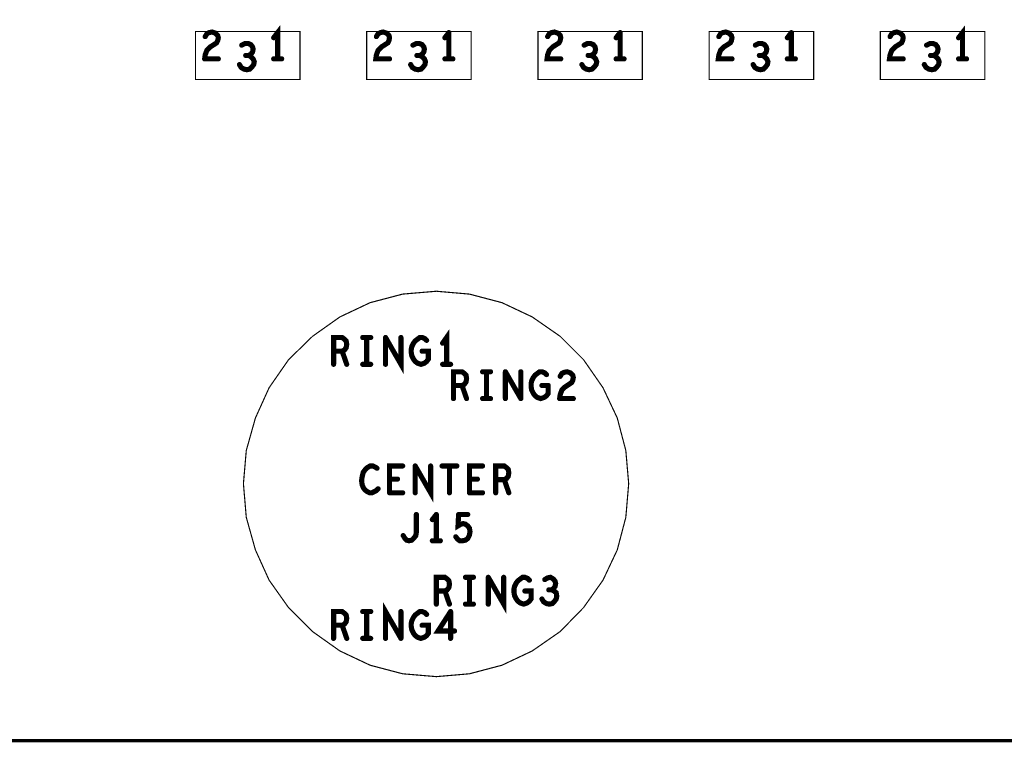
# Model space of a CAD drawing. Extents: x 23.5 to 56.6, y 21.5 to 42.6.
# Tile 34 of 38: x 48.7 to 50.4, y 30.2 to 31.5. Entities that reach past the tile are written whole.
import ezdxf

# ---------------------------------------------------------------- set-up
doc = ezdxf.new("R2010")
doc.units = 0
doc.layers.add('1', color=2, linetype='CONTINUOUS')

msp = doc.modelspace()

# ---------------------------------------------------------------- linework, layer by layer
at = {"layer": '1'}
for points, const_width in [([(51.994, 30.239), (26.584, 30.239), (26.584, 34.919)], 0.006), ([(49.009, 31.44), (49.012, 31.448), (49.018, 31.454), (49.029, 31.461), (49.031, 31.465), (49.032, 31.47), (49.031, 31.474), (49.027, 31.478), (49.021, 31.48), (49.016, 31.479), (49.012, 31.477), (49.009, 31.472)], 0.009), ([(49.129, 31.47), (49.136, 31.479), (49.136, 31.433)], 0.009), ([(49.332, 31.47), (49.331, 31.474), (49.327, 31.478), (49.321, 31.48), (49.316, 31.479), (49.312, 31.477), (49.309, 31.472)], 0.009), ([(49.631, 31.465), (49.632, 31.47), (49.631, 31.474), (49.627, 31.478), (49.621, 31.48), (49.616, 31.479), (49.612, 31.477), (49.609, 31.472)], 0.009), ([(49.927, 31.478), (49.921, 31.48), (49.916, 31.479), (49.912, 31.477), (49.909, 31.472)], 0.009), ([(50.209, 31.472), (50.212, 31.477), (50.216, 31.479), (50.221, 31.48), (50.227, 31.478), (50.231, 31.474), (50.232, 31.47), (50.231, 31.465), (50.229, 31.461), (50.218, 31.454), (50.212, 31.448), (50.209, 31.44), (50.208, 31.433), (50.232, 31.433)], 0.009), ([(50.329, 31.47), (50.336, 31.479), (50.336, 31.433)], 0.009), ([(48.992, 31.481), (48.992, 31.397), (49.175, 31.397), (49.175, 31.481), (48.992, 31.481)], 0.002), ([(49.292, 31.481), (49.292, 31.397), (49.475, 31.397), (49.475, 31.481), (49.292, 31.481)], 0.002), ([(49.318, 31.454), (49.329, 31.461), (49.331, 31.465), (49.332, 31.47)], 0.009), ([(49.429, 31.47), (49.436, 31.479)], 0.009), ([(49.436, 31.479), (49.436, 31.433)], 0.009), ([(49.592, 31.481), (49.592, 31.397), (49.775, 31.397), (49.775, 31.481), (49.592, 31.481)], 0.002), ([(49.631, 31.465), (49.629, 31.461), (49.618, 31.454), (49.612, 31.448), (49.609, 31.44), (49.608, 31.433), (49.632, 31.433)], 0.009), ([(49.729, 31.47), (49.736, 31.479)], 0.009), ([(49.736, 31.479), (49.736, 31.433)], 0.009), ([(49.892, 31.481), (49.892, 31.397), (50.075, 31.397), (50.075, 31.481), (49.892, 31.481)], 0.002), ([(49.927, 31.478), (49.931, 31.474), (49.932, 31.47), (49.931, 31.465), (49.929, 31.461), (49.918, 31.454), (49.912, 31.448), (49.909, 31.44), (49.908, 31.433), (49.932, 31.433)], 0.009), ([(50.029, 31.47), (50.036, 31.479)], 0.009), ([(50.036, 31.479), (50.036, 31.433)], 0.009), ([(50.192, 31.481), (50.192, 31.397), (50.375, 31.397), (50.375, 31.481), (50.192, 31.481)], 0.002), ([(49.073, 31.457), (49.079, 31.46), (49.084, 31.46), (49.089, 31.458)], 0.009), ([(49.092, 31.445), (49.089, 31.441), (49.085, 31.439), (49.08, 31.439)], 0.009), ([(49.092, 31.445), (49.093, 31.45), (49.092, 31.454), (49.089, 31.458)], 0.009), ([(49.318, 31.454), (49.312, 31.448), (49.309, 31.44), (49.308, 31.433), (49.332, 31.433)], 0.009), ([(49.38, 31.439), (49.385, 31.439), (49.389, 31.441), (49.392, 31.445), (49.393, 31.45), (49.392, 31.454), (49.389, 31.458), (49.384, 31.46), (49.379, 31.46), (49.373, 31.457)], 0.009), ([(49.684, 31.46), (49.679, 31.46), (49.673, 31.457)], 0.009), ([(49.689, 31.441), (49.692, 31.445), (49.693, 31.45), (49.692, 31.454), (49.689, 31.458), (49.684, 31.46)], 0.009), ([(49.985, 31.439), (49.989, 31.441), (49.992, 31.445), (49.993, 31.45), (49.992, 31.454), (49.989, 31.458), (49.984, 31.46), (49.979, 31.46), (49.973, 31.457)], 0.009), ([(50.285, 31.439), (50.289, 31.441), (50.292, 31.445), (50.293, 31.45), (50.292, 31.454), (50.289, 31.458), (50.284, 31.46), (50.279, 31.46), (50.273, 31.457)], 0.009), ([(49.009, 31.44), (49.008, 31.433)], 0.009), ([(49.008, 31.433), (49.032, 31.433)], 0.009), ([(49.085, 31.439), (49.089, 31.437)], 0.009), ([(49.091, 31.419), (49.094, 31.423), (49.095, 31.428), (49.093, 31.433), (49.089, 31.437)], 0.009), ([(49.143, 31.433), (49.129, 31.433)], 0.009), ([(49.395, 31.428), (49.394, 31.423), (49.391, 31.419), (49.387, 31.415), (49.382, 31.414), (49.377, 31.415), (49.372, 31.418), (49.369, 31.423)], 0.009), ([(49.385, 31.439), (49.389, 31.437), (49.393, 31.433), (49.395, 31.428)], 0.009), ([(49.443, 31.433), (49.429, 31.433)], 0.009), ([(49.685, 31.439), (49.68, 31.439)], 0.009), ([(49.685, 31.439), (49.689, 31.441)], 0.009), ([(49.695, 31.428), (49.693, 31.433), (49.689, 31.437), (49.685, 31.439)], 0.009), ([(49.695, 31.428), (49.694, 31.423), (49.691, 31.419), (49.687, 31.415)], 0.009), ([(49.743, 31.433), (49.729, 31.433)], 0.009), ([(49.995, 31.428), (49.993, 31.433), (49.989, 31.437), (49.985, 31.439), (49.98, 31.439)], 0.009), ([(49.995, 31.428), (49.994, 31.423), (49.991, 31.419), (49.987, 31.415), (49.982, 31.414)], 0.009), ([(50.043, 31.433), (50.029, 31.433)], 0.009), ([(50.269, 31.423), (50.272, 31.418), (50.277, 31.415), (50.282, 31.414), (50.287, 31.415), (50.291, 31.419), (50.294, 31.423), (50.295, 31.428), (50.293, 31.433), (50.289, 31.437), (50.285, 31.439), (50.28, 31.439)], 0.009), ([(50.343, 31.433), (50.329, 31.433)], 0.009), ([(49.091, 31.419), (49.087, 31.415), (49.082, 31.414), (49.077, 31.415), (49.072, 31.418), (49.069, 31.423)], 0.009), ([(49.682, 31.414), (49.677, 31.415), (49.672, 31.418), (49.669, 31.423)], 0.009), ([(49.682, 31.414), (49.687, 31.415)], 0.009), ([(49.969, 31.423), (49.972, 31.418), (49.977, 31.415), (49.982, 31.414)], 0.009), ([(49.751, 30.689), (49.746, 30.747), (49.731, 30.804), (49.706, 30.857), (49.672, 30.906), (49.631, 30.947), (49.582, 30.981), (49.529, 31.006), (49.472, 31.021), (49.414, 31.026), (49.355, 31.021), (49.298, 31.006), (49.245, 30.981), (49.197, 30.947), (49.155, 30.906), (49.121, 30.857), (49.097, 30.804), (49.081, 30.747), (49.076, 30.689), (49.081, 30.63), (49.097, 30.573), (49.121, 30.52), (49.155, 30.472), (49.197, 30.43), (49.245, 30.396), (49.298, 30.371), (49.355, 30.356), (49.414, 30.351), (49.472, 30.356), (49.529, 30.371), (49.582, 30.396), (49.631, 30.43), (49.672, 30.472), (49.706, 30.52), (49.731, 30.573), (49.746, 30.63), (49.751, 30.689)], 0.002), ([(49.249, 30.921), (49.253, 30.923), (49.256, 30.927), (49.257, 30.933), (49.256, 30.939), (49.253, 30.942), (49.249, 30.945), (49.234, 30.945), (49.234, 30.898)], 0.009), ([(49.299, 30.945), (49.285, 30.945)], 0.009), ([(49.292, 30.945), (49.292, 30.898)], 0.009), ([(49.325, 30.945), (49.352, 30.898), (49.352, 30.945)], 0.009), ([(49.325, 30.898), (49.325, 30.945)], 0.009), ([(49.374, 30.935), (49.377, 30.939), (49.381, 30.942), (49.385, 30.945), (49.389, 30.945), (49.394, 30.943), (49.397, 30.94)], 0.009), ([(49.425, 30.935), (49.432, 30.945), (49.432, 30.898)], 0.009), ([(49.374, 30.935), (49.371, 30.929), (49.37, 30.924), (49.37, 30.919), (49.371, 30.913), (49.374, 30.907), (49.377, 30.903), (49.381, 30.9), (49.387, 30.898), (49.393, 30.9), (49.397, 30.903), (49.4, 30.907), (49.4, 30.921), (49.389, 30.921)], 0.009), ([(49.257, 30.898), (49.249, 30.921), (49.234, 30.921)], 0.009), ([(49.299, 30.898), (49.285, 30.898)], 0.009), ([(49.439, 30.898), (49.425, 30.898)], 0.009), ([(49.444, 30.838), (49.444, 30.885), (49.459, 30.885), (49.463, 30.882), (49.466, 30.879), (49.467, 30.873), (49.466, 30.867), (49.463, 30.863), (49.459, 30.861), (49.444, 30.861)], 0.009), ([(49.509, 30.885), (49.495, 30.885)], 0.009), ([(49.502, 30.838), (49.502, 30.885)], 0.009), ([(49.535, 30.885), (49.535, 30.838)], 0.009), ([(49.562, 30.838), (49.535, 30.885)], 0.009), ([(49.562, 30.885), (49.562, 30.838)], 0.009), ([(49.584, 30.847), (49.581, 30.853), (49.58, 30.859), (49.58, 30.864), (49.581, 30.869), (49.584, 30.875), (49.587, 30.879), (49.591, 30.882), (49.595, 30.885), (49.599, 30.885), (49.604, 30.883), (49.607, 30.88)], 0.009), ([(49.631, 30.845), (49.634, 30.853), (49.639, 30.858), (49.651, 30.866), (49.653, 30.87), (49.654, 30.875), (49.653, 30.879), (49.649, 30.883), (49.643, 30.885), (49.638, 30.884), (49.634, 30.882), (49.631, 30.877)], 0.009), ([(49.459, 30.861), (49.467, 30.838)], 0.009), ([(49.61, 30.861), (49.61, 30.847), (49.607, 30.843), (49.603, 30.84), (49.597, 30.838), (49.591, 30.84), (49.587, 30.843), (49.584, 30.847)], 0.009), ([(49.61, 30.861), (49.599, 30.861)], 0.009), ([(49.631, 30.845), (49.63, 30.838)], 0.009), ([(49.495, 30.838), (49.509, 30.838)], 0.009), ([(49.63, 30.838), (49.654, 30.838)], 0.009), ([(49.298, 30.72), (49.293, 30.717), (49.289, 30.713), (49.286, 30.709), (49.284, 30.701), (49.283, 30.694), (49.284, 30.687), (49.286, 30.682), (49.289, 30.678), (49.293, 30.675), (49.297, 30.673), (49.301, 30.673), (49.305, 30.675), (49.309, 30.677), (49.312, 30.68)], 0.009), ([(49.31, 30.716), (49.307, 30.718), (49.303, 30.72), (49.298, 30.72)], 0.009), ([(49.332, 30.673), (49.332, 30.72), (49.355, 30.72)], 0.009), ([(49.377, 30.72), (49.377, 30.673)], 0.009), ([(49.377, 30.72), (49.404, 30.673), (49.404, 30.72)], 0.009), ([(49.424, 30.72), (49.45, 30.72)], 0.009), ([(49.437, 30.673), (49.437, 30.72)], 0.009), ([(49.472, 30.673), (49.472, 30.72), (49.495, 30.72)], 0.009), ([(49.533, 30.696), (49.537, 30.698), (49.54, 30.702), (49.541, 30.708), (49.54, 30.714), (49.537, 30.717), (49.533, 30.72), (49.518, 30.72), (49.518, 30.673)], 0.009), ([(49.332, 30.697), (49.346, 30.697)], 0.009), ([(49.486, 30.697), (49.472, 30.697)], 0.009), ([(49.541, 30.673), (49.533, 30.696), (49.518, 30.696)], 0.009), ([(49.355, 30.673), (49.332, 30.673)], 0.009), ([(49.472, 30.673), (49.495, 30.673)], 0.009), ([(49.379, 30.635), (49.379, 30.604)], 0.009), ([(49.414, 30.635), (49.407, 30.626)], 0.009), ([(49.414, 30.589), (49.414, 30.635)], 0.009), ([(49.453, 30.635), (49.452, 30.615), (49.457, 30.618), (49.461, 30.619), (49.465, 30.618), (49.469, 30.615), (49.472, 30.611), (49.473, 30.605), (49.472, 30.599), (49.469, 30.593), (49.465, 30.59), (49.46, 30.589), (49.455, 30.589), (49.451, 30.592), (49.448, 30.596)], 0.009), ([(49.453, 30.635), (49.469, 30.635)], 0.009), ([(49.356, 30.598), (49.359, 30.593), (49.362, 30.59), (49.366, 30.589), (49.371, 30.59), (49.374, 30.593), (49.378, 30.598), (49.379, 30.604)], 0.009), ([(49.407, 30.589), (49.421, 30.589)], 0.009), ([(49.436, 30.519), (49.433, 30.522), (49.429, 30.525), (49.414, 30.525), (49.414, 30.478)], 0.009), ([(49.429, 30.501), (49.433, 30.503), (49.436, 30.507), (49.437, 30.513), (49.436, 30.519)], 0.009), ([(49.479, 30.525), (49.465, 30.525)], 0.009), ([(49.472, 30.478), (49.472, 30.525)], 0.009), ([(49.505, 30.525), (49.505, 30.478)], 0.009), ([(49.505, 30.525), (49.532, 30.478), (49.532, 30.525)], 0.009), ([(49.554, 30.515), (49.551, 30.509), (49.55, 30.504), (49.55, 30.499), (49.551, 30.493), (49.554, 30.487)], 0.009), ([(49.554, 30.515), (49.557, 30.519), (49.561, 30.522), (49.565, 30.525), (49.569, 30.525), (49.574, 30.523), (49.577, 30.52)], 0.009), ([(49.604, 30.521), (49.609, 30.524), (49.614, 30.525), (49.619, 30.522), (49.622, 30.518), (49.623, 30.514), (49.622, 30.509), (49.619, 30.505), (49.616, 30.503), (49.611, 30.503)], 0.009), ([(49.414, 30.501), (49.429, 30.501), (49.437, 30.478)], 0.009), ([(49.554, 30.487), (49.557, 30.483), (49.561, 30.48), (49.567, 30.478), (49.573, 30.48), (49.577, 30.483), (49.58, 30.487), (49.58, 30.501), (49.569, 30.501)], 0.009), ([(49.616, 30.503), (49.62, 30.501), (49.624, 30.498), (49.625, 30.492), (49.624, 30.487), (49.621, 30.483), (49.617, 30.479), (49.612, 30.478), (49.607, 30.479), (49.602, 30.482), (49.599, 30.487)], 0.009), ([(49.256, 30.459), (49.253, 30.462), (49.249, 30.465), (49.234, 30.465), (49.234, 30.418)], 0.009), ([(49.299, 30.465), (49.285, 30.465)], 0.009), ([(49.292, 30.418), (49.292, 30.465)], 0.009), ([(49.352, 30.418), (49.325, 30.465), (49.325, 30.418)], 0.009), ([(49.352, 30.465), (49.352, 30.418)], 0.009), ([(49.397, 30.46), (49.394, 30.463), (49.389, 30.465), (49.385, 30.465), (49.381, 30.462), (49.377, 30.459), (49.374, 30.455), (49.371, 30.449), (49.37, 30.444), (49.37, 30.439), (49.371, 30.433), (49.374, 30.427), (49.377, 30.423), (49.381, 30.42), (49.387, 30.418), (49.393, 30.42), (49.397, 30.423), (49.4, 30.427), (49.4, 30.441), (49.389, 30.441)], 0.009), ([(49.446, 30.431), (49.417, 30.431), (49.439, 30.465)], 0.009), ([(49.439, 30.465), (49.439, 30.418)], 0.009), ([(49.479, 30.478), (49.465, 30.478)], 0.009), ([(49.249, 30.441), (49.253, 30.443), (49.256, 30.447), (49.257, 30.453), (49.256, 30.459)], 0.009), ([(49.234, 30.441), (49.249, 30.441), (49.257, 30.418)], 0.009), ([(49.299, 30.418), (49.285, 30.418)], 0.009)]:
    msp.add_lwpolyline(points, dxfattribs=dict(at, const_width=const_width))
for points, const_width in [([(48.9925, 31.481, 1), (48.9915, 31.481, 1)], 0.001), ([(48.9925, 31.481, 1), (48.9915, 31.481, 1)], 0.001), ([(49.01125, 31.472, 1), (49.00675, 31.472, 1)], 0.0045), ([(49.13125, 31.47, 1), (49.12675, 31.47, 1)], 0.0045), ([(49.2925, 31.481, 1), (49.2915, 31.481, 1)], 0.001), ([(49.2925, 31.481, 1), (49.2915, 31.481, 1)], 0.001), ([(49.31125, 31.472, 1), (49.30675, 31.472, 1)], 0.0045), ([(49.33425, 31.47, 1), (49.32975, 31.47, 1)], 0.0045), ([(49.33425, 31.47, 1), (49.32975, 31.47, 1)], 0.0045), ([(49.43125, 31.47, 1), (49.42675, 31.47, 1)], 0.0045), ([(49.43825, 31.479, 1), (49.43375, 31.479, 1)], 0.0045), ([(49.43825, 31.479, 1), (49.43375, 31.479, 1)], 0.0045), ([(49.5925, 31.481, 1), (49.5915, 31.481, 1)], 0.001), ([(49.5925, 31.481, 1), (49.5915, 31.481, 1)], 0.001), ([(49.61125, 31.472, 1), (49.60675, 31.472, 1)], 0.0045), ([(49.63325, 31.465, 1), (49.62875, 31.465, 1)], 0.0045), ([(49.63325, 31.465, 1), (49.62875, 31.465, 1)], 0.0045), ([(49.73125, 31.47, 1), (49.72675, 31.47, 1)], 0.0045), ([(49.73825, 31.479, 1), (49.73375, 31.479, 1)], 0.0045), ([(49.73825, 31.479, 1), (49.73375, 31.479, 1)], 0.0045), ([(49.8925, 31.481, 1), (49.8915, 31.481, 1)], 0.001), ([(49.8925, 31.481, 1), (49.8915, 31.481, 1)], 0.001), ([(49.91125, 31.472, 1), (49.90675, 31.472, 1)], 0.0045), ([(49.92925, 31.478, 1), (49.92475, 31.478, 1)], 0.0045), ([(49.92925, 31.478, 1), (49.92475, 31.478, 1)], 0.0045), ([(50.03125, 31.47, 1), (50.02675, 31.47, 1)], 0.0045), ([(50.03825, 31.479, 1), (50.03375, 31.479, 1)], 0.0045), ([(50.03825, 31.479, 1), (50.03375, 31.479, 1)], 0.0045), ([(50.1925, 31.481, 1), (50.1915, 31.481, 1)], 0.001), ([(50.1925, 31.481, 1), (50.1915, 31.481, 1)], 0.001), ([(50.21125, 31.472, 1), (50.20675, 31.472, 1)], 0.0045), ([(50.33125, 31.47, 1), (50.32675, 31.47, 1)], 0.0045), ([(49.07525, 31.457, 1), (49.07075, 31.457, 1)], 0.0045), ([(49.09125, 31.458, 1), (49.08675, 31.458, 1)], 0.0045), ([(49.09125, 31.458, 1), (49.08675, 31.458, 1)], 0.0045), ([(49.09425, 31.445, 1), (49.08975, 31.445, 1)], 0.0045), ([(49.09425, 31.445, 1), (49.08975, 31.445, 1)], 0.0045), ([(49.32025, 31.454, 1), (49.31575, 31.454, 1)], 0.0045), ([(49.32025, 31.454, 1), (49.31575, 31.454, 1)], 0.0045), ([(49.37525, 31.457, 1), (49.37075, 31.457, 1)], 0.0045), ([(49.67525, 31.457, 1), (49.67075, 31.457, 1)], 0.0045), ([(49.68625, 31.46, 1), (49.68175, 31.46, 1)], 0.0045), ([(49.68625, 31.46, 1), (49.68175, 31.46, 1)], 0.0045), ([(49.97525, 31.457, 1), (49.97075, 31.457, 1)], 0.0045), ([(50.27525, 31.457, 1), (50.27075, 31.457, 1)], 0.0045), ([(49.01025, 31.433, 1), (49.00575, 31.433, 1)], 0.0045), ([(49.01025, 31.433, 1), (49.00575, 31.433, 1)], 0.0045), ([(49.01125, 31.44, 1), (49.00675, 31.44, 1)], 0.0045), ([(49.01125, 31.44, 1), (49.00675, 31.44, 1)], 0.0045), ([(49.03425, 31.433, 1), (49.02975, 31.433, 1)], 0.0045), ([(49.08225, 31.439, 1), (49.07775, 31.439, 1)], 0.0045), ([(49.08725, 31.439, 1), (49.08275, 31.439, 1)], 0.0045), ([(49.09125, 31.437, 1), (49.08675, 31.437, 1)], 0.0045), ([(49.09125, 31.437, 1), (49.08675, 31.437, 1)], 0.0045), ([(49.13125, 31.433, 1), (49.12675, 31.433, 1)], 0.0045), ([(49.13825, 31.433, 1), (49.13375, 31.433, 1)], 0.0045), ([(49.14525, 31.433, 1), (49.14075, 31.433, 1)], 0.0045), ([(49.33425, 31.433, 1), (49.32975, 31.433, 1)], 0.0045), ([(49.38225, 31.439, 1), (49.37775, 31.439, 1)], 0.0045), ([(49.38725, 31.439, 1), (49.38275, 31.439, 1)], 0.0045), ([(49.39725, 31.428, 1), (49.39275, 31.428, 1)], 0.0045), ([(49.39725, 31.428, 1), (49.39275, 31.428, 1)], 0.0045), ([(49.43125, 31.433, 1), (49.42675, 31.433, 1)], 0.0045), ([(49.43825, 31.433, 1), (49.43375, 31.433, 1)], 0.0045), ([(49.44525, 31.433, 1), (49.44075, 31.433, 1)], 0.0045), ([(49.63425, 31.433, 1), (49.62975, 31.433, 1)], 0.0045), ([(49.68225, 31.439, 1), (49.67775, 31.439, 1)], 0.0045), ([(49.68725, 31.439, 1), (49.68275, 31.439, 1)], 0.0045), ([(49.68725, 31.439, 1), (49.68275, 31.439, 1)], 0.0045), ([(49.68725, 31.439, 1), (49.68275, 31.439, 1)], 0.0045), ([(49.69125, 31.441, 1), (49.68675, 31.441, 1)], 0.0045), ([(49.69125, 31.441, 1), (49.68675, 31.441, 1)], 0.0045), ([(49.69725, 31.428, 1), (49.69275, 31.428, 1)], 0.0045), ([(49.69725, 31.428, 1), (49.69275, 31.428, 1)], 0.0045), ([(49.73125, 31.433, 1), (49.72675, 31.433, 1)], 0.0045), ([(49.73825, 31.433, 1), (49.73375, 31.433, 1)], 0.0045), ([(49.74525, 31.433, 1), (49.74075, 31.433, 1)], 0.0045), ([(49.93425, 31.433, 1), (49.92975, 31.433, 1)], 0.0045), ([(49.98225, 31.439, 1), (49.97775, 31.439, 1)], 0.0045), ([(49.98725, 31.439, 1), (49.98275, 31.439, 1)], 0.0045), ([(49.99725, 31.428, 1), (49.99275, 31.428, 1)], 0.0045), ([(49.99725, 31.428, 1), (49.99275, 31.428, 1)], 0.0045), ([(50.03125, 31.433, 1), (50.02675, 31.433, 1)], 0.0045), ([(50.03825, 31.433, 1), (50.03375, 31.433, 1)], 0.0045), ([(50.04525, 31.433, 1), (50.04075, 31.433, 1)], 0.0045), ([(50.23425, 31.433, 1), (50.22975, 31.433, 1)], 0.0045), ([(50.28225, 31.439, 1), (50.27775, 31.439, 1)], 0.0045), ([(50.28725, 31.439, 1), (50.28275, 31.439, 1)], 0.0045), ([(50.33125, 31.433, 1), (50.32675, 31.433, 1)], 0.0045), ([(50.33825, 31.433, 1), (50.33375, 31.433, 1)], 0.0045), ([(50.34525, 31.433, 1), (50.34075, 31.433, 1)], 0.0045), ([(49.07125, 31.423, 1), (49.06675, 31.423, 1)], 0.0045), ([(49.09325, 31.419, 1), (49.08875, 31.419, 1)], 0.0045), ([(49.09325, 31.419, 1), (49.08875, 31.419, 1)], 0.0045), ([(49.37125, 31.423, 1), (49.36675, 31.423, 1)], 0.0045), ([(49.67125, 31.423, 1), (49.66675, 31.423, 1)], 0.0045), ([(49.68425, 31.414, 1), (49.67975, 31.414, 1)], 0.0045), ([(49.68425, 31.414, 1), (49.67975, 31.414, 1)], 0.0045), ([(49.68925, 31.415, 1), (49.68475, 31.415, 1)], 0.0045), ([(49.68925, 31.415, 1), (49.68475, 31.415, 1)], 0.0045), ([(49.97125, 31.423, 1), (49.96675, 31.423, 1)], 0.0045), ([(49.98425, 31.414, 1), (49.97975, 31.414, 1)], 0.0045), ([(49.98425, 31.414, 1), (49.97975, 31.414, 1)], 0.0045), ([(50.27125, 31.423, 1), (50.26675, 31.423, 1)], 0.0045), ([(49.28725, 30.945, 1), (49.28275, 30.945, 1)], 0.0045), ([(49.29425, 30.945, 1), (49.28975, 30.945, 1)], 0.0045), ([(49.30125, 30.945, 1), (49.29675, 30.945, 1)], 0.0045), ([(49.32725, 30.945, 1), (49.32275, 30.945, 1)], 0.0045), ([(49.32725, 30.945, 1), (49.32275, 30.945, 1)], 0.0045), ([(49.35425, 30.945, 1), (49.34975, 30.945, 1)], 0.0045), ([(49.37625, 30.935, 1), (49.37175, 30.935, 1)], 0.0045), ([(49.37625, 30.935, 1), (49.37175, 30.935, 1)], 0.0045), ([(49.39925, 30.94, 1), (49.39475, 30.94, 1)], 0.0045), ([(49.42725, 30.935, 1), (49.42275, 30.935, 1)], 0.0045), ([(49.23625, 30.921, 1), (49.23175, 30.921, 1)], 0.0045), ([(49.25125, 30.921, 1), (49.24675, 30.921, 1)], 0.0045), ([(49.39125, 30.921, 1), (49.38675, 30.921, 1)], 0.0045), ([(49.23625, 30.898, 1), (49.23175, 30.898, 1)], 0.0045), ([(49.25925, 30.898, 1), (49.25475, 30.898, 1)], 0.0045), ([(49.28725, 30.898, 1), (49.28275, 30.898, 1)], 0.0045), ([(49.29425, 30.898, 1), (49.28975, 30.898, 1)], 0.0045), ([(49.30125, 30.898, 1), (49.29675, 30.898, 1)], 0.0045), ([(49.32725, 30.898, 1), (49.32275, 30.898, 1)], 0.0045), ([(49.42725, 30.898, 1), (49.42275, 30.898, 1)], 0.0045), ([(49.43425, 30.898, 1), (49.42975, 30.898, 1)], 0.0045), ([(49.44125, 30.898, 1), (49.43675, 30.898, 1)], 0.0045), ([(49.49725, 30.885, 1), (49.49275, 30.885, 1)], 0.0045), ([(49.50425, 30.885, 1), (49.49975, 30.885, 1)], 0.0045), ([(49.51125, 30.885, 1), (49.50675, 30.885, 1)], 0.0045), ([(49.53725, 30.885, 1), (49.53275, 30.885, 1)], 0.0045), ([(49.53725, 30.885, 1), (49.53275, 30.885, 1)], 0.0045), ([(49.56425, 30.885, 1), (49.55975, 30.885, 1)], 0.0045), ([(49.60925, 30.88, 1), (49.60475, 30.88, 1)], 0.0045), ([(49.63325, 30.877, 1), (49.62875, 30.877, 1)], 0.0045), ([(49.44625, 30.861, 1), (49.44175, 30.861, 1)], 0.0045), ([(49.46125, 30.861, 1), (49.45675, 30.861, 1)], 0.0045), ([(49.60125, 30.861, 1), (49.59675, 30.861, 1)], 0.0045), ([(49.61225, 30.861, 1), (49.60775, 30.861, 1)], 0.0045), ([(49.61225, 30.861, 1), (49.60775, 30.861, 1)], 0.0045), ([(49.58625, 30.847, 1), (49.58175, 30.847, 1)], 0.0045), ([(49.58625, 30.847, 1), (49.58175, 30.847, 1)], 0.0045), ([(49.63325, 30.845, 1), (49.62875, 30.845, 1)], 0.0045), ([(49.63325, 30.845, 1), (49.62875, 30.845, 1)], 0.0045), ([(49.44625, 30.838, 1), (49.44175, 30.838, 1)], 0.0045), ([(49.46925, 30.838, 1), (49.46475, 30.838, 1)], 0.0045), ([(49.49725, 30.838, 1), (49.49275, 30.838, 1)], 0.0045), ([(49.50425, 30.838, 1), (49.49975, 30.838, 1)], 0.0045), ([(49.51125, 30.838, 1), (49.50675, 30.838, 1)], 0.0045), ([(49.53725, 30.838, 1), (49.53275, 30.838, 1)], 0.0045), ([(49.56425, 30.838, 1), (49.55975, 30.838, 1)], 0.0045), ([(49.56425, 30.838, 1), (49.55975, 30.838, 1)], 0.0045), ([(49.63225, 30.838, 1), (49.62775, 30.838, 1)], 0.0045), ([(49.63225, 30.838, 1), (49.62775, 30.838, 1)], 0.0045), ([(49.65625, 30.838, 1), (49.65175, 30.838, 1)], 0.0045), ([(49.30025, 30.72, 1), (49.29575, 30.72, 1)], 0.0045), ([(49.30025, 30.72, 1), (49.29575, 30.72, 1)], 0.0045), ([(49.31225, 30.716, 1), (49.30775, 30.716, 1)], 0.0045), ([(49.35725, 30.72, 1), (49.35275, 30.72, 1)], 0.0045), ([(49.37925, 30.72, 1), (49.37475, 30.72, 1)], 0.0045), ([(49.37925, 30.72, 1), (49.37475, 30.72, 1)], 0.0045), ([(49.40625, 30.72, 1), (49.40175, 30.72, 1)], 0.0045), ([(49.42625, 30.72, 1), (49.42175, 30.72, 1)], 0.0045), ([(49.43925, 30.72, 1), (49.43475, 30.72, 1)], 0.0045), ([(49.45225, 30.72, 1), (49.44775, 30.72, 1)], 0.0045), ([(49.49725, 30.72, 1), (49.49275, 30.72, 1)], 0.0045), ([(49.33425, 30.697, 1), (49.32975, 30.697, 1)], 0.0045), ([(49.34825, 30.697, 1), (49.34375, 30.697, 1)], 0.0045), ([(49.47425, 30.697, 1), (49.46975, 30.697, 1)], 0.0045), ([(49.48825, 30.697, 1), (49.48375, 30.697, 1)], 0.0045), ([(49.52025, 30.696, 1), (49.51575, 30.696, 1)], 0.0045), ([(49.53525, 30.696, 1), (49.53075, 30.696, 1)], 0.0045), ([(49.31425, 30.68, 1), (49.30975, 30.68, 1)], 0.0045), ([(49.33425, 30.673, 1), (49.32975, 30.673, 1)], 0.0045), ([(49.33425, 30.673, 1), (49.32975, 30.673, 1)], 0.0045), ([(49.35725, 30.673, 1), (49.35275, 30.673, 1)], 0.0045), ([(49.37925, 30.673, 1), (49.37475, 30.673, 1)], 0.0045), ([(49.43925, 30.673, 1), (49.43475, 30.673, 1)], 0.0045), ([(49.47425, 30.673, 1), (49.46975, 30.673, 1)], 0.0045), ([(49.47425, 30.673, 1), (49.46975, 30.673, 1)], 0.0045), ([(49.49725, 30.673, 1), (49.49275, 30.673, 1)], 0.0045), ([(49.52025, 30.673, 1), (49.51575, 30.673, 1)], 0.0045), ([(49.54325, 30.673, 1), (49.53875, 30.673, 1)], 0.0045), ([(49.7515, 30.689, 1), (49.7505, 30.689, 1)], 0.001), ([(49.7515, 30.689, 1), (49.7505, 30.689, 1)], 0.001), ([(49.38125, 30.635, 1), (49.37675, 30.635, 1)], 0.0045), ([(49.41625, 30.635, 1), (49.41175, 30.635, 1)], 0.0045), ([(49.41625, 30.635, 1), (49.41175, 30.635, 1)], 0.0045), ([(49.45525, 30.635, 1), (49.45075, 30.635, 1)], 0.0045), ([(49.45525, 30.635, 1), (49.45075, 30.635, 1)], 0.0045), ([(49.47125, 30.635, 1), (49.46675, 30.635, 1)], 0.0045), ([(49.40925, 30.626, 1), (49.40475, 30.626, 1)], 0.0045), ([(49.38125, 30.604, 1), (49.37675, 30.604, 1)], 0.0045), ([(49.38125, 30.604, 1), (49.37675, 30.604, 1)], 0.0045), ([(49.35825, 30.598, 1), (49.35375, 30.598, 1)], 0.0045), ([(49.40925, 30.589, 1), (49.40475, 30.589, 1)], 0.0045), ([(49.41625, 30.589, 1), (49.41175, 30.589, 1)], 0.0045), ([(49.42325, 30.589, 1), (49.41875, 30.589, 1)], 0.0045), ([(49.45025, 30.596, 1), (49.44575, 30.596, 1)], 0.0045), ([(49.43825, 30.519, 1), (49.43375, 30.519, 1)], 0.0045), ([(49.43825, 30.519, 1), (49.43375, 30.519, 1)], 0.0045), ([(49.46725, 30.525, 1), (49.46275, 30.525, 1)], 0.0045), ([(49.47425, 30.525, 1), (49.46975, 30.525, 1)], 0.0045), ([(49.48125, 30.525, 1), (49.47675, 30.525, 1)], 0.0045), ([(49.50725, 30.525, 1), (49.50275, 30.525, 1)], 0.0045), ([(49.50725, 30.525, 1), (49.50275, 30.525, 1)], 0.0045), ([(49.53425, 30.525, 1), (49.52975, 30.525, 1)], 0.0045), ([(49.55625, 30.515, 1), (49.55175, 30.515, 1)], 0.0045), ([(49.55625, 30.515, 1), (49.55175, 30.515, 1)], 0.0045), ([(49.57925, 30.52, 1), (49.57475, 30.52, 1)], 0.0045), ([(49.60625, 30.521, 1), (49.60175, 30.521, 1)], 0.0045), ([(49.41625, 30.501, 1), (49.41175, 30.501, 1)], 0.0045), ([(49.43125, 30.501, 1), (49.42675, 30.501, 1)], 0.0045), ([(49.57125, 30.501, 1), (49.56675, 30.501, 1)], 0.0045), ([(49.61325, 30.503, 1), (49.60875, 30.503, 1)], 0.0045), ([(49.61825, 30.503, 1), (49.61375, 30.503, 1)], 0.0045), ([(49.55625, 30.487, 1), (49.55175, 30.487, 1)], 0.0045), ([(49.55625, 30.487, 1), (49.55175, 30.487, 1)], 0.0045), ([(49.60125, 30.487, 1), (49.59675, 30.487, 1)], 0.0045), ([(49.28725, 30.465, 1), (49.28275, 30.465, 1)], 0.0045), ([(49.29425, 30.465, 1), (49.28975, 30.465, 1)], 0.0045), ([(49.30125, 30.465, 1), (49.29675, 30.465, 1)], 0.0045), ([(49.35425, 30.465, 1), (49.34975, 30.465, 1)], 0.0045), ([(49.41625, 30.478, 1), (49.41175, 30.478, 1)], 0.0045), ([(49.43925, 30.478, 1), (49.43475, 30.478, 1)], 0.0045), ([(49.44125, 30.465, 1), (49.43675, 30.465, 1)], 0.0045), ([(49.44125, 30.465, 1), (49.43675, 30.465, 1)], 0.0045), ([(49.46725, 30.478, 1), (49.46275, 30.478, 1)], 0.0045), ([(49.47425, 30.478, 1), (49.46975, 30.478, 1)], 0.0045), ([(49.48125, 30.478, 1), (49.47675, 30.478, 1)], 0.0045), ([(49.50725, 30.478, 1), (49.50275, 30.478, 1)], 0.0045), ([(49.25825, 30.459, 1), (49.25375, 30.459, 1)], 0.0045), ([(49.25825, 30.459, 1), (49.25375, 30.459, 1)], 0.0045), ([(49.39925, 30.46, 1), (49.39475, 30.46, 1)], 0.0045), ([(49.23625, 30.441, 1), (49.23175, 30.441, 1)], 0.0045), ([(49.25125, 30.441, 1), (49.24675, 30.441, 1)], 0.0045), ([(49.39125, 30.441, 1), (49.38675, 30.441, 1)], 0.0045), ([(49.44825, 30.431, 1), (49.44375, 30.431, 1)], 0.0045), ([(49.23625, 30.418, 1), (49.23175, 30.418, 1)], 0.0045), ([(49.25925, 30.418, 1), (49.25475, 30.418, 1)], 0.0045), ([(49.28725, 30.418, 1), (49.28275, 30.418, 1)], 0.0045), ([(49.29425, 30.418, 1), (49.28975, 30.418, 1)], 0.0045), ([(49.30125, 30.418, 1), (49.29675, 30.418, 1)], 0.0045), ([(49.32725, 30.418, 1), (49.32275, 30.418, 1)], 0.0045), ([(49.35425, 30.418, 1), (49.34975, 30.418, 1)], 0.0045), ([(49.35425, 30.418, 1), (49.34975, 30.418, 1)], 0.0045), ([(49.44125, 30.418, 1), (49.43675, 30.418, 1)], 0.0045)]:
    msp.add_lwpolyline(points, format="xyb", close=True, dxfattribs=dict(at, const_width=const_width))

doc.saveas('drawing.dxf')
